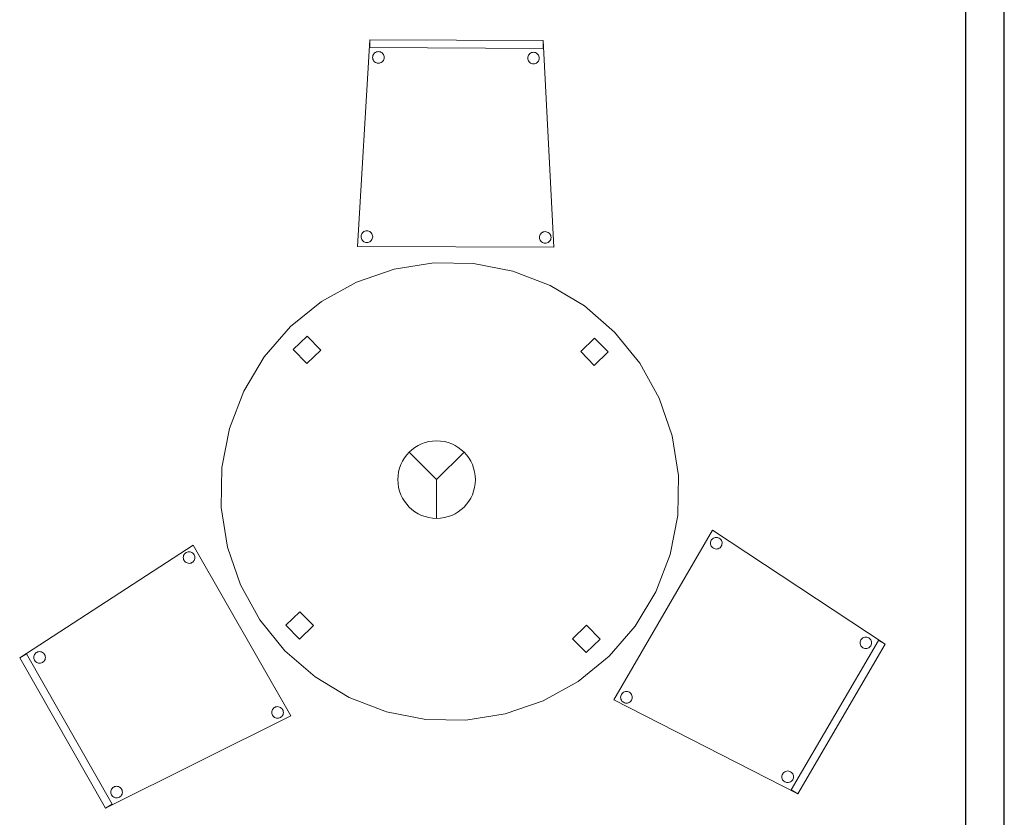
# Model space of a CAD drawing. Header units: metres. Extents: x 397.7 to 427.5, y 12.7 to 28.4.
# Tile 15 of 124: x 412.5 to 415, y 13.9 to 15.9. Entities that reach past the tile are written whole.
import ezdxf

# ---------------------------------------------------------------- set-up
doc = ezdxf.new("R2010")
doc.units = ezdxf.units.M
for name, color, linetype, lineweight in [('02_MOBILIARIO', 7, 'Continuous', 18), ('A-DETL-____-MBND', 7, 'Continuous', 18), ('A-DETL-GENF-OTLN', 7, 'Continuous', 18), ('A-GENM-____-OTLN', 7, 'Continuous', 18), ('A-WALL-____-MCUT', 7, 'Continuous', 25), ('A-WALL-____-OTLN', 7, 'Continuous', 25)]:
    doc.layers.add(name, color=color, linetype=linetype, lineweight=lineweight)

# ---------------------------------------------------------------- blocks, each defined once
blk = doc.blocks.new('Family - Cadira confident_P2-152844-05_PCI_P2')
at = {"layer": 'A-DETL-____-MBND', "color": 253, "true_color": 0xaaaaaa}
for p, q in [((0, 0.0022), (0.0323, 0.5347)), ((0.0323, 0.5347), (0, 0.0022)), ((0.0322, 0.5147), (0.0323, 0.5347)), ((0.0323, 0.5347), (0.0322, 0.5147)), ((0.0323, 0.5347), (0.4788, 0.5327)), ((0.4788, 0.5327), (0.0323, 0.5347)), ((0.0323, 0.5347), (0.4788, 0.5327)), ((0.4788, 0.5327), (0.0323, 0.5347)), ((0.4787, 0.5127), (0.0322, 0.5147)), ((0.0322, 0.5147), (0.4787, 0.5127)), ((0.4788, 0.5327), (0.4787, 0.5127)), ((0.4787, 0.5127), (0.4788, 0.5327)), ((0.4788, 0.5327), (0.5065, 0)), ((0.5065, 0), (0.4788, 0.5327)), ((0.039, 0.4895), (0.0393, 0.4921)), ((0.0393, 0.4921), (0.039, 0.4895)), ((0.0393, 0.4869), (0.039, 0.4895)), ((0.039, 0.4895), (0.0393, 0.4869)), ((0.0393, 0.4921), (0.04, 0.4946)), ((0.04, 0.4946), (0.0393, 0.4921)), ((0.0399, 0.4844), (0.0393, 0.4869)), ((0.0393, 0.4869), (0.0399, 0.4844)), ((0.041, 0.4821), (0.0399, 0.4844)), ((0.0399, 0.4844), (0.041, 0.4821)), ((0.04, 0.4946), (0.0411, 0.497)), ((0.0411, 0.497), (0.04, 0.4946)), ((0.0411, 0.497), (0.0426, 0.4991)), ((0.0426, 0.4991), (0.0411, 0.497)), ((0.0426, 0.4991), (0.0444, 0.501)), ((0.0444, 0.501), (0.0426, 0.4991)), ((0.0444, 0.501), (0.0466, 0.5024)), ((0.0466, 0.5024), (0.0444, 0.501)), ((0.0466, 0.5024), (0.0489, 0.5035)), ((0.0489, 0.5035), (0.0466, 0.5024)), ((0.0489, 0.5035), (0.0515, 0.5042)), ((0.0515, 0.5042), (0.0489, 0.5035)), ((0.0515, 0.5042), (0.054, 0.5044)), ((0.054, 0.5044), (0.0515, 0.5042)), ((0.054, 0.5044), (0.0566, 0.5042)), ((0.0566, 0.5042), (0.054, 0.5044)), ((0.0566, 0.5042), (0.0592, 0.5035)), ((0.0592, 0.5035), (0.0566, 0.5042)), ((0.0592, 0.5035), (0.0615, 0.5024)), ((0.0615, 0.5024), (0.0592, 0.5035)), ((0.0615, 0.5024), (0.0636, 0.5009)), ((0.0636, 0.5009), (0.0615, 0.5024)), ((0.0636, 0.5009), (0.0655, 0.499)), ((0.0655, 0.499), (0.0636, 0.5009)), ((0.0655, 0.499), (0.067, 0.4969)), ((0.067, 0.4969), (0.0655, 0.499)), ((0.068, 0.4843), (0.0669, 0.4819)), ((0.0669, 0.4819), (0.068, 0.4843)), ((0.067, 0.4969), (0.068, 0.4945)), ((0.068, 0.4945), (0.067, 0.4969)), ((0.068, 0.4945), (0.0687, 0.492)), ((0.0687, 0.492), (0.068, 0.4945)), ((0.0687, 0.4868), (0.068, 0.4843)), ((0.068, 0.4843), (0.0687, 0.4868)), ((0.0687, 0.492), (0.0689, 0.4894)), ((0.0689, 0.4894), (0.0687, 0.492)), ((0.0689, 0.4894), (0.0687, 0.4868)), ((0.0687, 0.4868), (0.0689, 0.4894)), ((0.439, 0.4878), (0.4393, 0.4904)), ((0.4393, 0.4904), (0.439, 0.4878)), ((0.4393, 0.4852), (0.439, 0.4878)), ((0.439, 0.4878), (0.4393, 0.4852)), ((0.4393, 0.4904), (0.44, 0.4929)), ((0.44, 0.4929), (0.4393, 0.4904)), ((0.4399, 0.4827), (0.4393, 0.4852)), ((0.4393, 0.4852), (0.4399, 0.4827)), ((0.441, 0.4803), (0.4399, 0.4827)), ((0.4399, 0.4827), (0.441, 0.4803)), ((0.44, 0.4929), (0.4411, 0.4953)), ((0.4411, 0.4953), (0.44, 0.4929)), ((0.4411, 0.4953), (0.4426, 0.4974)), ((0.4426, 0.4974), (0.4411, 0.4953)), ((0.4426, 0.4974), (0.4444, 0.4992)), ((0.4444, 0.4992), (0.4426, 0.4974)), ((0.4444, 0.4992), (0.4466, 0.5007)), ((0.4466, 0.5007), (0.4444, 0.4992)), ((0.4466, 0.5007), (0.4489, 0.5018)), ((0.4489, 0.5018), (0.4466, 0.5007)), ((0.4489, 0.5018), (0.4514, 0.5025)), ((0.4514, 0.5025), (0.4489, 0.5018)), ((0.4514, 0.5025), (0.454, 0.5027)), ((0.454, 0.5027), (0.4514, 0.5025)), ((0.454, 0.5027), (0.4566, 0.5024)), ((0.4566, 0.5024), (0.454, 0.5027)), ((0.4566, 0.5024), (0.4591, 0.5018)), ((0.4591, 0.5018), (0.4566, 0.5024)), ((0.4591, 0.5018), (0.4615, 0.5006)), ((0.4615, 0.5006), (0.4591, 0.5018)), ((0.4615, 0.5006), (0.4636, 0.4991)), ((0.4636, 0.4991), (0.4615, 0.5006)), ((0.4636, 0.4991), (0.4655, 0.4973)), ((0.4655, 0.4973), (0.4636, 0.4991)), ((0.4655, 0.4973), (0.4669, 0.4951)), ((0.4669, 0.4951), (0.4655, 0.4973)), ((0.4669, 0.4951), (0.468, 0.4928)), ((0.468, 0.4928), (0.4669, 0.4951)), ((0.468, 0.4826), (0.4669, 0.4802)), ((0.4669, 0.4802), (0.468, 0.4826)), ((0.468, 0.4928), (0.4687, 0.4903)), ((0.4687, 0.4903), (0.468, 0.4928)), ((0.4687, 0.4851), (0.468, 0.4826)), ((0.468, 0.4826), (0.4687, 0.4851)), ((0.4687, 0.4903), (0.4689, 0.4877)), ((0.4689, 0.4877), (0.4687, 0.4903)), ((0.4689, 0.4877), (0.4687, 0.4851)), ((0.4687, 0.4851), (0.4689, 0.4877)), ((0.0425, 0.4799), (0.041, 0.4821)), ((0.041, 0.4821), (0.0425, 0.4799)), ((0.0443, 0.4781), (0.0425, 0.4799)), ((0.0425, 0.4799), (0.0443, 0.4781)), ((0.0465, 0.4766), (0.0443, 0.4781)), ((0.0443, 0.4781), (0.0465, 0.4766)), ((0.0488, 0.4755), (0.0465, 0.4766)), ((0.0465, 0.4766), (0.0488, 0.4755)), ((0.0513, 0.4748), (0.0488, 0.4755)), ((0.0488, 0.4755), (0.0513, 0.4748)), ((0.0539, 0.4745), (0.0513, 0.4748)), ((0.0513, 0.4748), (0.0539, 0.4745)), ((0.0565, 0.4748), (0.0539, 0.4745)), ((0.0539, 0.4745), (0.0565, 0.4748)), ((0.059, 0.4754), (0.0565, 0.4748)), ((0.0565, 0.4748), (0.059, 0.4754)), ((0.0614, 0.4765), (0.059, 0.4754)), ((0.059, 0.4754), (0.0614, 0.4765)), ((0.0635, 0.478), (0.0614, 0.4765)), ((0.0614, 0.4765), (0.0635, 0.478)), ((0.0654, 0.4798), (0.0635, 0.478)), ((0.0635, 0.478), (0.0654, 0.4798)), ((0.0669, 0.4819), (0.0654, 0.4798)), ((0.0654, 0.4798), (0.0669, 0.4819)), ((0.4425, 0.4782), (0.441, 0.4803)), ((0.441, 0.4803), (0.4425, 0.4782)), ((0.4443, 0.4763), (0.4425, 0.4782)), ((0.4425, 0.4782), (0.4443, 0.4763)), ((0.4465, 0.4748), (0.4443, 0.4763)), ((0.4443, 0.4763), (0.4465, 0.4748)), ((0.4488, 0.4737), (0.4465, 0.4748)), ((0.4465, 0.4748), (0.4488, 0.4737)), ((0.4513, 0.473), (0.4488, 0.4737)), ((0.4488, 0.4737), (0.4513, 0.473)), ((0.4539, 0.4728), (0.4513, 0.473)), ((0.4513, 0.473), (0.4539, 0.4728)), ((0.4565, 0.473), (0.4539, 0.4728)), ((0.4539, 0.4728), (0.4565, 0.473)), ((0.459, 0.4737), (0.4565, 0.473)), ((0.4565, 0.473), (0.459, 0.4737)), ((0.4614, 0.4748), (0.459, 0.4737)), ((0.459, 0.4737), (0.4614, 0.4748)), ((0.4635, 0.4763), (0.4614, 0.4748)), ((0.4614, 0.4748), (0.4635, 0.4763)), ((0.4654, 0.4781), (0.4635, 0.4763)), ((0.4635, 0.4763), (0.4654, 0.4781)), ((0.4669, 0.4802), (0.4654, 0.4781)), ((0.4654, 0.4781), (0.4669, 0.4802)), ((0.0094, 0.0273), (0.0096, 0.0298)), ((0.0096, 0.0298), (0.0094, 0.0273)), ((0.0096, 0.0247), (0.0094, 0.0273)), ((0.0094, 0.0273), (0.0096, 0.0247)), ((0.0096, 0.0298), (0.0103, 0.0324)), ((0.0103, 0.0324), (0.0096, 0.0298)), ((0.0103, 0.0324), (0.0114, 0.0347)), ((0.0114, 0.0347), (0.0103, 0.0324)), ((0.0114, 0.0347), (0.0129, 0.0368)), ((0.0129, 0.0368), (0.0114, 0.0347)), ((0.0129, 0.0368), (0.0148, 0.0387)), ((0.0148, 0.0387), (0.0129, 0.0368)), ((0.0148, 0.0387), (0.0169, 0.0402)), ((0.0169, 0.0402), (0.0148, 0.0387)), ((0.0169, 0.0402), (0.0193, 0.0413)), ((0.0193, 0.0413), (0.0169, 0.0402)), ((0.0193, 0.0413), (0.0218, 0.0419)), ((0.0218, 0.0419), (0.0193, 0.0413)), ((0.0218, 0.0419), (0.0244, 0.0421)), ((0.0244, 0.0421), (0.0218, 0.0419)), ((0.0244, 0.0421), (0.027, 0.0419)), ((0.027, 0.0419), (0.0244, 0.0421)), ((0.027, 0.0419), (0.0295, 0.0412)), ((0.0295, 0.0412), (0.027, 0.0419)), ((0.0295, 0.0412), (0.0319, 0.0401)), ((0.0319, 0.0401), (0.0295, 0.0412)), ((0.0319, 0.0401), (0.034, 0.0386)), ((0.034, 0.0386), (0.0319, 0.0401)), ((0.034, 0.0386), (0.0358, 0.0367)), ((0.0358, 0.0367), (0.034, 0.0386)), ((0.0358, 0.0367), (0.0373, 0.0346)), ((0.0373, 0.0346), (0.0358, 0.0367)), ((0.0373, 0.0346), (0.0384, 0.0322)), ((0.0384, 0.0322), (0.0373, 0.0346)), ((0.0384, 0.0322), (0.0391, 0.0297)), ((0.0391, 0.0297), (0.0384, 0.0322)), ((0.0393, 0.0271), (0.039, 0.0245)), ((0.039, 0.0245), (0.0393, 0.0271)), ((0.0391, 0.0297), (0.0393, 0.0271)), ((0.0393, 0.0271), (0.0391, 0.0297)), ((0.4694, 0.0253), (0.4696, 0.0279)), ((0.4696, 0.0279), (0.4694, 0.0253)), ((0.4696, 0.0279), (0.4703, 0.0304)), ((0.4703, 0.0304), (0.4696, 0.0279)), ((0.4703, 0.0304), (0.4714, 0.0327)), ((0.4714, 0.0327), (0.4703, 0.0304)), ((0.4714, 0.0327), (0.4729, 0.0348)), ((0.4729, 0.0348), (0.4714, 0.0327)), ((0.4729, 0.0348), (0.4748, 0.0367)), ((0.4748, 0.0367), (0.4729, 0.0348)), ((0.4748, 0.0367), (0.4769, 0.0382)), ((0.4769, 0.0382), (0.4748, 0.0367)), ((0.4769, 0.0382), (0.4793, 0.0393)), ((0.4793, 0.0393), (0.4769, 0.0382)), ((0.4793, 0.0393), (0.4818, 0.0399)), ((0.4818, 0.0399), (0.4793, 0.0393)), ((0.4818, 0.0399), (0.4844, 0.0401)), ((0.4844, 0.0401), (0.4818, 0.0399)), ((0.4844, 0.0401), (0.487, 0.0399)), ((0.487, 0.0399), (0.4844, 0.0401)), ((0.487, 0.0399), (0.4895, 0.0392)), ((0.4895, 0.0392), (0.487, 0.0399)), ((0.4895, 0.0392), (0.4919, 0.0381)), ((0.4919, 0.0381), (0.4895, 0.0392)), ((0.4919, 0.0381), (0.494, 0.0366)), ((0.494, 0.0366), (0.4919, 0.0381)), ((0.494, 0.0366), (0.4958, 0.0347)), ((0.4958, 0.0347), (0.494, 0.0366)), ((0.4958, 0.0347), (0.4973, 0.0326)), ((0.4973, 0.0326), (0.4958, 0.0347)), ((0.4973, 0.0326), (0.4984, 0.0302)), ((0.4984, 0.0302), (0.4973, 0.0326)), ((0.4984, 0.0302), (0.4991, 0.0277)), ((0.4991, 0.0277), (0.4984, 0.0302)), ((0.4991, 0.0277), (0.4993, 0.0251)), ((0.4993, 0.0251), (0.4991, 0.0277)), ((0.5065, 0), (0, 0.0022)), ((0, 0.0022), (0.5065, 0)), ((0.0103, 0.0221), (0.0096, 0.0247)), ((0.0096, 0.0247), (0.0103, 0.0221)), ((0.0114, 0.0198), (0.0103, 0.0221)), ((0.0103, 0.0221), (0.0114, 0.0198)), ((0.0128, 0.0176), (0.0114, 0.0198)), ((0.0114, 0.0198), (0.0128, 0.0176)), ((0.0147, 0.0158), (0.0128, 0.0176)), ((0.0128, 0.0176), (0.0147, 0.0158)), ((0.0168, 0.0143), (0.0147, 0.0158)), ((0.0147, 0.0158), (0.0168, 0.0143)), ((0.0192, 0.0132), (0.0168, 0.0143)), ((0.0168, 0.0143), (0.0192, 0.0132)), ((0.0217, 0.0125), (0.0192, 0.0132)), ((0.0192, 0.0132), (0.0217, 0.0125)), ((0.0243, 0.0123), (0.0217, 0.0125)), ((0.0217, 0.0125), (0.0243, 0.0123)), ((0.0269, 0.0125), (0.0243, 0.0123)), ((0.0243, 0.0123), (0.0269, 0.0125)), ((0.0294, 0.0131), (0.0269, 0.0125)), ((0.0269, 0.0125), (0.0294, 0.0131)), ((0.0317, 0.0142), (0.0294, 0.0131)), ((0.0294, 0.0131), (0.0317, 0.0142)), ((0.0339, 0.0157), (0.0317, 0.0142)), ((0.0317, 0.0142), (0.0339, 0.0157)), ((0.0357, 0.0175), (0.0339, 0.0157)), ((0.0339, 0.0157), (0.0357, 0.0175)), ((0.0372, 0.0197), (0.0357, 0.0175)), ((0.0357, 0.0175), (0.0372, 0.0197)), ((0.0383, 0.022), (0.0372, 0.0197)), ((0.0372, 0.0197), (0.0383, 0.022)), ((0.039, 0.0245), (0.0383, 0.022)), ((0.0383, 0.022), (0.039, 0.0245)), ((0.4696, 0.0227), (0.4694, 0.0253)), ((0.4694, 0.0253), (0.4696, 0.0227)), ((0.4703, 0.0201), (0.4696, 0.0227)), ((0.4696, 0.0227), (0.4703, 0.0201)), ((0.4714, 0.0178), (0.4703, 0.0201)), ((0.4703, 0.0201), (0.4714, 0.0178)), ((0.4728, 0.0156), (0.4714, 0.0178)), ((0.4714, 0.0178), (0.4728, 0.0156)), ((0.4747, 0.0138), (0.4728, 0.0156)), ((0.4728, 0.0156), (0.4747, 0.0138)), ((0.4768, 0.0123), (0.4747, 0.0138)), ((0.4747, 0.0138), (0.4768, 0.0123)), ((0.4792, 0.0112), (0.4768, 0.0123)), ((0.4768, 0.0123), (0.4792, 0.0112)), ((0.4817, 0.0105), (0.4792, 0.0112)), ((0.4792, 0.0112), (0.4817, 0.0105)), ((0.4843, 0.0103), (0.4817, 0.0105)), ((0.4817, 0.0105), (0.4843, 0.0103)), ((0.4869, 0.0105), (0.4843, 0.0103)), ((0.4843, 0.0103), (0.4869, 0.0105)), ((0.4894, 0.0111), (0.4869, 0.0105)), ((0.4869, 0.0105), (0.4894, 0.0111)), ((0.4917, 0.0122), (0.4894, 0.0111)), ((0.4894, 0.0111), (0.4917, 0.0122)), ((0.4939, 0.0137), (0.4917, 0.0122)), ((0.4917, 0.0122), (0.4939, 0.0137)), ((0.4957, 0.0155), (0.4939, 0.0137)), ((0.4939, 0.0137), (0.4957, 0.0155)), ((0.4972, 0.0177), (0.4957, 0.0155)), ((0.4957, 0.0155), (0.4972, 0.0177)), ((0.4983, 0.02), (0.4972, 0.0177)), ((0.4972, 0.0177), (0.4983, 0.02)), ((0.499, 0.0225), (0.4983, 0.02)), ((0.4983, 0.02), (0.499, 0.0225)), ((0.4993, 0.0251), (0.499, 0.0225)), ((0.499, 0.0225), (0.4993, 0.0251))]:
    blk.add_line(p, q, dxfattribs=at)
blk = doc.blocks.new('Family - Evans P2-152854-05_PCI_P2')
at = {"layer": 'A-WALL-____-MCUT', "color": 253, "true_color": 0xaaaaaa}
for p, q in [((4.4949, 0.1), (0, 0.1)), ((0, 0), (4.4949, 0))]:
    blk.add_line(p, q, dxfattribs=at)
at = {"layer": 'A-WALL-____-OTLN', "color": 253, "true_color": 0xaaaaaa}
for p, q in [((4.4949, 0.1), (0, 0.1)), ((0, 0), (4.4949, 0))]:
    blk.add_line(p, q, dxfattribs=at)
at = {"layer": 'A-WALL-____-OTLN', "color": 253, "lineweight": 18, "true_color": 0xaaaaaa}
blk.add_line((0, 0), (4.4949, 0), dxfattribs=at)
blk = doc.blocks.new('Family - LONDR55-XX_ZZ-ARQ-CAA-M3D-Londres55-152886-05_PCI_P2')
at = {"layer": 'A-DETL-____-MBND', "color": 253, "true_color": 0xaaaaaa}
for p, q in [((0.389, 1.1468), (0.4885, 1.1734)), ((0.4885, 1.1734), (0.389, 1.1468)), ((0.4885, 1.1734), (0.5912, 1.1824)), ((0.5912, 1.1824), (0.4885, 1.1734)), ((0.5912, 1.1824), (0.6939, 1.1734)), ((0.6939, 1.1734), (0.5912, 1.1824)), ((0.6939, 1.1734), (0.7934, 1.1468)), ((0.7934, 1.1468), (0.6939, 1.1734)), ((0.2956, 1.1032), (0.389, 1.1468)), ((0.389, 1.1468), (0.2956, 1.1032)), ((0.7934, 1.1468), (0.8868, 1.1032)), ((0.8868, 1.1032), (0.7934, 1.1468)), ((0.5771, 1.0844), (0.5771, 1.1344)), ((0.5771, 1.1344), (0.6271, 1.1344)), ((0.5771, 1.1344), (0.5771, 1.0844)), ((0.6271, 1.1344), (0.5771, 1.1344)), ((0.6271, 1.1344), (0.6271, 1.0844)), ((0.6271, 1.0844), (0.6271, 1.1344)), ((0.2112, 1.0441), (0.2956, 1.1032)), ((0.2956, 1.1032), (0.2112, 1.0441)), ((0.8868, 1.1032), (0.9712, 1.0441)), ((0.9712, 1.0441), (0.8868, 1.1032)), ((0.6271, 1.0844), (0.5771, 1.0844)), ((0.5771, 1.0844), (0.6271, 1.0844)), ((0.1383, 0.9712), (0.2112, 1.0441)), ((0.2112, 1.0441), (0.1383, 0.9712)), ((0.9712, 1.0441), (1.0441, 0.9712)), ((1.0441, 0.9712), (0.9712, 1.0441)), ((0.0792, 0.8868), (0.1383, 0.9712)), ((0.1383, 0.9712), (0.0792, 0.8868)), ((1.0441, 0.9712), (1.1032, 0.8868)), ((1.1032, 0.8868), (1.0441, 0.9712)), ((0.0357, 0.7934), (0.0792, 0.8868)), ((0.0792, 0.8868), (0.0357, 0.7934)), ((1.1032, 0.8868), (1.1468, 0.7934)), ((1.1468, 0.7934), (1.1032, 0.8868)), ((0.009, 0.6939), (0.0357, 0.7934)), ((0.0357, 0.7934), (0.009, 0.6939)), ((1.1468, 0.7934), (1.1734, 0.6939)), ((1.1734, 0.6939), (1.1468, 0.7934)), ((0, 0.5912), (0.009, 0.6939)), ((0.009, 0.6939), (0, 0.5912)), ((1.1734, 0.6939), (1.1824, 0.5912)), ((1.1824, 0.5912), (1.1734, 0.6939)), ((0.0475, 0.5662), (0.0475, 0.6162)), ((0.0475, 0.6162), (0.0975, 0.6162)), ((0.0475, 0.6162), (0.0475, 0.5662)), ((0.0975, 0.6162), (0.0475, 0.6162)), ((0.0975, 0.6162), (0.0975, 0.5662)), ((0.0975, 0.5662), (0.0975, 0.6162)), ((0.009, 0.4885), (0, 0.5912)), ((0, 0.5912), (0.009, 0.4885)), ((1.0845, 0.5456), (1.0845, 0.5956)), ((1.0845, 0.5956), (1.1345, 0.5956)), ((1.0845, 0.5956), (1.0845, 0.5456)), ((1.1345, 0.5956), (1.0845, 0.5956)), ((1.1345, 0.5956), (1.1345, 0.5456)), ((1.1345, 0.5456), (1.1345, 0.5956)), ((1.1824, 0.5912), (1.1734, 0.4885)), ((1.1734, 0.4885), (1.1824, 0.5912)), ((0.0975, 0.5662), (0.0475, 0.5662)), ((0.0475, 0.5662), (0.0975, 0.5662)), ((1.1345, 0.5456), (1.0845, 0.5456)), ((1.0845, 0.5456), (1.1345, 0.5456)), ((0.0357, 0.389), (0.009, 0.4885)), ((0.009, 0.4885), (0.0357, 0.389)), ((1.1734, 0.4885), (1.1468, 0.389)), ((1.1468, 0.389), (1.1734, 0.4885)), ((0.0792, 0.2956), (0.0357, 0.389)), ((0.0357, 0.389), (0.0792, 0.2956)), ((1.1468, 0.389), (1.1032, 0.2956)), ((1.1032, 0.2956), (1.1468, 0.389)), ((0.1383, 0.2112), (0.0792, 0.2956)), ((0.0792, 0.2956), (0.1383, 0.2112)), ((1.1032, 0.2956), (1.0441, 0.2112)), ((1.0441, 0.2112), (1.1032, 0.2956)), ((0.2112, 0.1383), (0.1383, 0.2112)), ((0.1383, 0.2112), (0.2112, 0.1383)), ((1.0441, 0.2112), (0.9712, 0.1383)), ((0.9712, 0.1383), (1.0441, 0.2112)), ((0.2956, 0.0792), (0.2112, 0.1383)), ((0.2112, 0.1383), (0.2956, 0.0792)), ((0.9712, 0.1383), (0.8868, 0.0792)), ((0.8868, 0.0792), (0.9712, 0.1383)), ((0.389, 0.0357), (0.2956, 0.0792)), ((0.2956, 0.0792), (0.389, 0.0357)), ((0.5771, 0.0476), (0.5771, 0.0976)), ((0.5771, 0.0976), (0.6271, 0.0976)), ((0.5771, 0.0976), (0.5771, 0.0476)), ((0.6271, 0.0976), (0.5771, 0.0976)), ((0.6271, 0.0976), (0.6271, 0.0476)), ((0.6271, 0.0476), (0.6271, 0.0976)), ((0.8868, 0.0792), (0.7934, 0.0357)), ((0.7934, 0.0357), (0.8868, 0.0792)), ((0.4885, 0.009), (0.389, 0.0357)), ((0.389, 0.0357), (0.4885, 0.009)), ((0.6271, 0.0476), (0.5771, 0.0476)), ((0.5771, 0.0476), (0.6271, 0.0476)), ((0.7934, 0.0357), (0.6939, 0.009)), ((0.6939, 0.009), (0.7934, 0.0357)), ((0.5912, 0), (0.4885, 0.009)), ((0.4885, 0.009), (0.5912, 0)), ((0.6939, 0.009), (0.5912, 0)), ((0.5912, 0), (0.6939, 0.009))]:
    blk.add_line(p, q, dxfattribs=at)
blk = doc.blocks.new('Family - Taula redona 1_2m-153125-05_PCI_P2')
blk.add_blockref('Family - LONDR55-XX_ZZ-ARQ-CAA-M3D-Londres55-152886-05_PCI_P2', (0, 0))
blk = doc.blocks.new('Family - Cadira confident_P2-153148-05_PCI_P2')
at = {"layer": 'A-DETL-____-MBND', "color": 253, "true_color": 0xaaaaaa}
for p, q in [((0, 0.3877), (0.4475, 0.678)), ((0.4475, 0.678), (0, 0.3877)), ((0.4294, 0.6592), (0.4317, 0.6603)), ((0.4317, 0.6603), (0.4294, 0.6592)), ((0.4317, 0.6603), (0.4343, 0.6609)), ((0.4343, 0.6609), (0.4317, 0.6603)), ((0.4343, 0.6609), (0.4369, 0.6611)), ((0.4369, 0.6611), (0.4343, 0.6609)), ((0.4369, 0.6611), (0.4394, 0.6609)), ((0.4394, 0.6609), (0.4369, 0.6611)), ((0.4394, 0.6609), (0.442, 0.6602)), ((0.442, 0.6602), (0.4394, 0.6609)), ((0.442, 0.6602), (0.4443, 0.6591)), ((0.4443, 0.6591), (0.442, 0.6602)), ((0.4475, 0.678), (0.6989, 0.2383)), ((0.6989, 0.2383), (0.4475, 0.678)), ((0.4219, 0.6463), (0.4221, 0.6489)), ((0.4221, 0.6489), (0.4219, 0.6463)), ((0.4221, 0.6437), (0.4219, 0.6463)), ((0.4219, 0.6463), (0.4221, 0.6437)), ((0.4221, 0.6489), (0.4228, 0.6514)), ((0.4228, 0.6514), (0.4221, 0.6489)), ((0.4227, 0.6411), (0.4221, 0.6437)), ((0.4221, 0.6437), (0.4227, 0.6411)), ((0.4238, 0.6388), (0.4227, 0.6411)), ((0.4227, 0.6411), (0.4238, 0.6388)), ((0.4228, 0.6514), (0.4239, 0.6537)), ((0.4239, 0.6537), (0.4228, 0.6514)), ((0.4253, 0.6366), (0.4238, 0.6388)), ((0.4238, 0.6388), (0.4253, 0.6366)), ((0.4239, 0.6537), (0.4254, 0.6558)), ((0.4254, 0.6558), (0.4239, 0.6537)), ((0.4271, 0.6348), (0.4253, 0.6366)), ((0.4253, 0.6366), (0.4271, 0.6348)), ((0.4254, 0.6558), (0.4272, 0.6577)), ((0.4272, 0.6577), (0.4254, 0.6558)), ((0.4293, 0.6333), (0.4271, 0.6348)), ((0.4271, 0.6348), (0.4293, 0.6333)), ((0.4272, 0.6577), (0.4294, 0.6592)), ((0.4294, 0.6592), (0.4272, 0.6577)), ((0.4443, 0.6591), (0.4464, 0.6576)), ((0.4464, 0.6576), (0.4443, 0.6591)), ((0.4482, 0.6365), (0.4463, 0.6347)), ((0.4463, 0.6347), (0.4482, 0.6365)), ((0.4464, 0.6576), (0.4483, 0.6557)), ((0.4483, 0.6557), (0.4464, 0.6576)), ((0.4497, 0.6387), (0.4482, 0.6365)), ((0.4482, 0.6365), (0.4497, 0.6387)), ((0.4483, 0.6557), (0.4498, 0.6536)), ((0.4498, 0.6536), (0.4483, 0.6557)), ((0.4508, 0.641), (0.4497, 0.6387)), ((0.4497, 0.6387), (0.4508, 0.641)), ((0.4498, 0.6536), (0.4508, 0.6512)), ((0.4508, 0.6512), (0.4498, 0.6536)), ((0.4508, 0.6512), (0.4515, 0.6487)), ((0.4515, 0.6487), (0.4508, 0.6512)), ((0.4515, 0.6435), (0.4508, 0.641)), ((0.4508, 0.641), (0.4515, 0.6435)), ((0.4515, 0.6487), (0.4517, 0.6461)), ((0.4517, 0.6461), (0.4515, 0.6487)), ((0.4517, 0.6461), (0.4515, 0.6435)), ((0.4515, 0.6435), (0.4517, 0.6461)), ((0.4316, 0.6322), (0.4293, 0.6333)), ((0.4293, 0.6333), (0.4316, 0.6322)), ((0.4341, 0.6315), (0.4316, 0.6322)), ((0.4316, 0.6322), (0.4341, 0.6315)), ((0.4367, 0.6313), (0.4341, 0.6315)), ((0.4341, 0.6315), (0.4367, 0.6313)), ((0.4393, 0.6315), (0.4367, 0.6313)), ((0.4367, 0.6313), (0.4393, 0.6315)), ((0.4418, 0.6321), (0.4393, 0.6315)), ((0.4393, 0.6315), (0.4418, 0.6321)), ((0.4442, 0.6332), (0.4418, 0.6321)), ((0.4418, 0.6321), (0.4442, 0.6332)), ((0.4463, 0.6347), (0.4442, 0.6332)), ((0.4442, 0.6332), (0.4463, 0.6347)), ((0, 0.3877), (0.0174, 0.3976)), ((0.0174, 0.3976), (0, 0.3877)), ((0.2216, 0), (0, 0.3877)), ((0, 0.3877), (0.2216, 0)), ((0.2216, 0), (0, 0.3877)), ((0, 0.3877), (0.2216, 0)), ((0.0174, 0.3976), (0.2389, 0.0099)), ((0.2389, 0.0099), (0.0174, 0.3976)), ((0.0365, 0.3887), (0.0367, 0.3913)), ((0.0367, 0.3913), (0.0365, 0.3887)), ((0.0367, 0.3861), (0.0365, 0.3887)), ((0.0365, 0.3887), (0.0367, 0.3861)), ((0.0367, 0.3913), (0.0374, 0.3938)), ((0.0374, 0.3938), (0.0367, 0.3913)), ((0.0373, 0.3836), (0.0367, 0.3861)), ((0.0367, 0.3861), (0.0373, 0.3836)), ((0.0384, 0.3812), (0.0373, 0.3836)), ((0.0373, 0.3836), (0.0384, 0.3812)), ((0.0374, 0.3938), (0.0385, 0.3962)), ((0.0385, 0.3962), (0.0374, 0.3938)), ((0.0399, 0.3791), (0.0384, 0.3812)), ((0.0384, 0.3812), (0.0399, 0.3791)), ((0.0385, 0.3962), (0.04, 0.3983)), ((0.04, 0.3983), (0.0385, 0.3962)), ((0.04, 0.3983), (0.0418, 0.4001)), ((0.0418, 0.4001), (0.04, 0.3983)), ((0.0418, 0.4001), (0.044, 0.4016)), ((0.044, 0.4016), (0.0418, 0.4001)), ((0.044, 0.4016), (0.0463, 0.4027)), ((0.0463, 0.4027), (0.044, 0.4016)), ((0.0463, 0.4027), (0.0489, 0.4034)), ((0.0489, 0.4034), (0.0463, 0.4027)), ((0.0489, 0.4034), (0.0515, 0.4036)), ((0.0515, 0.4036), (0.0489, 0.4034)), ((0.0515, 0.4036), (0.054, 0.4033)), ((0.054, 0.4033), (0.0515, 0.4036)), ((0.054, 0.4033), (0.0566, 0.4027)), ((0.0566, 0.4027), (0.054, 0.4033)), ((0.0566, 0.4027), (0.0589, 0.4015)), ((0.0589, 0.4015), (0.0566, 0.4027)), ((0.0589, 0.4015), (0.061, 0.4)), ((0.061, 0.4), (0.0589, 0.4015)), ((0.061, 0.4), (0.0629, 0.3982)), ((0.0629, 0.3982), (0.061, 0.4)), ((0.0643, 0.3811), (0.0628, 0.379)), ((0.0628, 0.379), (0.0643, 0.3811)), ((0.0629, 0.3982), (0.0644, 0.3961)), ((0.0644, 0.3961), (0.0629, 0.3982)), ((0.0654, 0.3835), (0.0643, 0.3811)), ((0.0643, 0.3811), (0.0654, 0.3835)), ((0.0644, 0.3961), (0.0655, 0.3937)), ((0.0655, 0.3937), (0.0644, 0.3961)), ((0.0661, 0.386), (0.0654, 0.3835)), ((0.0654, 0.3835), (0.0661, 0.386)), ((0.0655, 0.3937), (0.0661, 0.3912)), ((0.0661, 0.3912), (0.0655, 0.3937)), ((0.0661, 0.3912), (0.0663, 0.3886)), ((0.0663, 0.3886), (0.0661, 0.3912)), ((0.0663, 0.3886), (0.0661, 0.386)), ((0.0661, 0.386), (0.0663, 0.3886)), ((0.0417, 0.3772), (0.0399, 0.3791)), ((0.0399, 0.3791), (0.0417, 0.3772)), ((0.0439, 0.3757), (0.0417, 0.3772)), ((0.0417, 0.3772), (0.0439, 0.3757)), ((0.0462, 0.3746), (0.0439, 0.3757)), ((0.0439, 0.3757), (0.0462, 0.3746)), ((0.0487, 0.3739), (0.0462, 0.3746)), ((0.0462, 0.3746), (0.0487, 0.3739)), ((0.0513, 0.3737), (0.0487, 0.3739)), ((0.0487, 0.3739), (0.0513, 0.3737)), ((0.0539, 0.3739), (0.0513, 0.3737)), ((0.0513, 0.3737), (0.0539, 0.3739)), ((0.0564, 0.3746), (0.0539, 0.3739)), ((0.0539, 0.3739), (0.0564, 0.3746)), ((0.0588, 0.3757), (0.0564, 0.3746)), ((0.0564, 0.3746), (0.0588, 0.3757)), ((0.0609, 0.3772), (0.0588, 0.3757)), ((0.0588, 0.3757), (0.0609, 0.3772)), ((0.0628, 0.379), (0.0609, 0.3772)), ((0.0609, 0.3772), (0.0628, 0.379)), ((0.651, 0.252), (0.6522, 0.2544)), ((0.6522, 0.2544), (0.651, 0.252)), ((0.6522, 0.2544), (0.6537, 0.2565)), ((0.6537, 0.2565), (0.6522, 0.2544)), ((0.6537, 0.2565), (0.6555, 0.2583)), ((0.6555, 0.2583), (0.6537, 0.2565)), ((0.6555, 0.2583), (0.6576, 0.2598)), ((0.6576, 0.2598), (0.6555, 0.2583)), ((0.6576, 0.2598), (0.66, 0.2609)), ((0.66, 0.2609), (0.6576, 0.2598)), ((0.66, 0.2609), (0.6625, 0.2616)), ((0.6625, 0.2616), (0.66, 0.2609)), ((0.6625, 0.2616), (0.6651, 0.2618)), ((0.6651, 0.2618), (0.6625, 0.2616)), ((0.6651, 0.2618), (0.6677, 0.2615)), ((0.6677, 0.2615), (0.6651, 0.2618)), ((0.6677, 0.2615), (0.6702, 0.2608)), ((0.6702, 0.2608), (0.6677, 0.2615)), ((0.6702, 0.2608), (0.6726, 0.2597)), ((0.6726, 0.2597), (0.6702, 0.2608)), ((0.6726, 0.2597), (0.6747, 0.2582)), ((0.6747, 0.2582), (0.6726, 0.2597)), ((0.6747, 0.2582), (0.6765, 0.2564)), ((0.6765, 0.2564), (0.6747, 0.2582)), ((0.6765, 0.2564), (0.678, 0.2542)), ((0.678, 0.2542), (0.6765, 0.2564)), ((0.678, 0.2542), (0.6791, 0.2519)), ((0.6791, 0.2519), (0.678, 0.2542)), ((0.6989, 0.2383), (0.2216, 0)), ((0.2216, 0), (0.6989, 0.2383)), ((0.6501, 0.2469), (0.6504, 0.2495)), ((0.6504, 0.2495), (0.6501, 0.2469)), ((0.6503, 0.2443), (0.6501, 0.2469)), ((0.6501, 0.2469), (0.6503, 0.2443)), ((0.651, 0.2418), (0.6503, 0.2443)), ((0.6503, 0.2443), (0.651, 0.2418)), ((0.6504, 0.2495), (0.651, 0.252)), ((0.651, 0.252), (0.6504, 0.2495)), ((0.6521, 0.2394), (0.651, 0.2418)), ((0.651, 0.2418), (0.6521, 0.2394)), ((0.6536, 0.2373), (0.6521, 0.2394)), ((0.6521, 0.2394), (0.6536, 0.2373)), ((0.6554, 0.2354), (0.6536, 0.2373)), ((0.6536, 0.2373), (0.6554, 0.2354)), ((0.6575, 0.2339), (0.6554, 0.2354)), ((0.6554, 0.2354), (0.6575, 0.2339)), ((0.6599, 0.2328), (0.6575, 0.2339)), ((0.6575, 0.2339), (0.6599, 0.2328)), ((0.6624, 0.2321), (0.6599, 0.2328)), ((0.6599, 0.2328), (0.6624, 0.2321)), ((0.665, 0.2319), (0.6624, 0.2321)), ((0.6624, 0.2321), (0.665, 0.2319)), ((0.6676, 0.2321), (0.665, 0.2319)), ((0.665, 0.2319), (0.6676, 0.2321)), ((0.6701, 0.2328), (0.6676, 0.2321)), ((0.6676, 0.2321), (0.6701, 0.2328)), ((0.6725, 0.2339), (0.6701, 0.2328)), ((0.6701, 0.2328), (0.6725, 0.2339)), ((0.6746, 0.2353), (0.6725, 0.2339)), ((0.6725, 0.2339), (0.6746, 0.2353)), ((0.6765, 0.2372), (0.6746, 0.2353)), ((0.6746, 0.2353), (0.6765, 0.2372)), ((0.678, 0.2393), (0.6765, 0.2372)), ((0.6765, 0.2372), (0.678, 0.2393)), ((0.6791, 0.2417), (0.678, 0.2393)), ((0.678, 0.2393), (0.6791, 0.2417)), ((0.6791, 0.2519), (0.6798, 0.2494)), ((0.6798, 0.2494), (0.6791, 0.2519)), ((0.6798, 0.2442), (0.6791, 0.2417)), ((0.6791, 0.2417), (0.6798, 0.2442)), ((0.6798, 0.2494), (0.68, 0.2468)), ((0.68, 0.2468), (0.6798, 0.2494)), ((0.68, 0.2468), (0.6798, 0.2442)), ((0.6798, 0.2442), (0.68, 0.2468)), ((0.237, 0.0489), (0.2385, 0.051)), ((0.2385, 0.051), (0.237, 0.0489)), ((0.2385, 0.051), (0.2403, 0.0528)), ((0.2403, 0.0528), (0.2385, 0.051)), ((0.2403, 0.0528), (0.2425, 0.0543)), ((0.2425, 0.0543), (0.2403, 0.0528)), ((0.2425, 0.0543), (0.2448, 0.0554)), ((0.2448, 0.0554), (0.2425, 0.0543)), ((0.2448, 0.0554), (0.2474, 0.0561)), ((0.2474, 0.0561), (0.2448, 0.0554)), ((0.2474, 0.0561), (0.2499, 0.0563)), ((0.2499, 0.0563), (0.2474, 0.0561)), ((0.2499, 0.0563), (0.2525, 0.0561)), ((0.2525, 0.0561), (0.2499, 0.0563)), ((0.2525, 0.0561), (0.2551, 0.0554)), ((0.2551, 0.0554), (0.2525, 0.0561)), ((0.2551, 0.0554), (0.2574, 0.0543)), ((0.2574, 0.0543), (0.2551, 0.0554)), ((0.2574, 0.0543), (0.2595, 0.0528)), ((0.2595, 0.0528), (0.2574, 0.0543)), ((0.2595, 0.0528), (0.2614, 0.0509)), ((0.2614, 0.0509), (0.2595, 0.0528)), ((0.2614, 0.0509), (0.2629, 0.0488)), ((0.2629, 0.0488), (0.2614, 0.0509)), ((0.2349, 0.0414), (0.2352, 0.044)), ((0.2352, 0.044), (0.2349, 0.0414)), ((0.2352, 0.0388), (0.2349, 0.0414)), ((0.2349, 0.0414), (0.2352, 0.0388)), ((0.2352, 0.044), (0.2359, 0.0465)), ((0.2359, 0.0465), (0.2352, 0.044)), ((0.2358, 0.0363), (0.2352, 0.0388)), ((0.2352, 0.0388), (0.2358, 0.0363)), ((0.2369, 0.034), (0.2358, 0.0363)), ((0.2358, 0.0363), (0.2369, 0.034)), ((0.2359, 0.0465), (0.237, 0.0489)), ((0.237, 0.0489), (0.2359, 0.0465)), ((0.2384, 0.0318), (0.2369, 0.034)), ((0.2369, 0.034), (0.2384, 0.0318)), ((0.2402, 0.03), (0.2384, 0.0318)), ((0.2384, 0.0318), (0.2402, 0.03)), ((0.2424, 0.0285), (0.2402, 0.03)), ((0.2402, 0.03), (0.2424, 0.0285)), ((0.2447, 0.0273), (0.2424, 0.0285)), ((0.2424, 0.0285), (0.2447, 0.0273)), ((0.2472, 0.0267), (0.2447, 0.0273)), ((0.2447, 0.0273), (0.2472, 0.0267)), ((0.2498, 0.0264), (0.2472, 0.0267)), ((0.2472, 0.0267), (0.2498, 0.0264)), ((0.2524, 0.0266), (0.2498, 0.0264)), ((0.2498, 0.0264), (0.2524, 0.0266)), ((0.2549, 0.0273), (0.2524, 0.0266)), ((0.2524, 0.0266), (0.2549, 0.0273)), ((0.2573, 0.0284), (0.2549, 0.0273)), ((0.2549, 0.0273), (0.2573, 0.0284)), ((0.2594, 0.0299), (0.2573, 0.0284)), ((0.2573, 0.0284), (0.2594, 0.0299)), ((0.2613, 0.0317), (0.2594, 0.0299)), ((0.2594, 0.0299), (0.2613, 0.0317)), ((0.2628, 0.0338), (0.2613, 0.0317)), ((0.2613, 0.0317), (0.2628, 0.0338)), ((0.2639, 0.0362), (0.2628, 0.0338)), ((0.2628, 0.0338), (0.2639, 0.0362)), ((0.2629, 0.0488), (0.2639, 0.0464)), ((0.2639, 0.0464), (0.2629, 0.0488)), ((0.2639, 0.0464), (0.2646, 0.0439)), ((0.2646, 0.0439), (0.2639, 0.0464)), ((0.2646, 0.0387), (0.2639, 0.0362)), ((0.2639, 0.0362), (0.2646, 0.0387)), ((0.2646, 0.0439), (0.2648, 0.0413)), ((0.2648, 0.0413), (0.2646, 0.0439)), ((0.2648, 0.0413), (0.2646, 0.0387)), ((0.2646, 0.0387), (0.2648, 0.0413)), ((0.2389, 0.0099), (0.2216, 0)), ((0.2216, 0), (0.2389, 0.0099))]:
    blk.add_line(p, q, dxfattribs=at)
blk = doc.blocks.new('Family - Cadira confident_P2-153244-05_PCI_P2')
at = {"layer": 'A-DETL-____-MBND', "color": 253, "true_color": 0xaaaaaa}
for p, q in [((0, 0.2424), (0.2552, 0.6799)), ((0.2552, 0.6799), (0, 0.2424)), ((0.2552, 0.6799), (0.7001, 0.3857)), ((0.7001, 0.3857), (0.2552, 0.6799)), ((0.2572, 0.6593), (0.2596, 0.6604)), ((0.2596, 0.6604), (0.2572, 0.6593)), ((0.2596, 0.6604), (0.2621, 0.6611)), ((0.2621, 0.6611), (0.2596, 0.6604)), ((0.2621, 0.6611), (0.2647, 0.6613)), ((0.2647, 0.6613), (0.2621, 0.6611)), ((0.2647, 0.6613), (0.2673, 0.6611)), ((0.2673, 0.6611), (0.2647, 0.6613)), ((0.2673, 0.6611), (0.2698, 0.6604)), ((0.2698, 0.6604), (0.2673, 0.6611)), ((0.2698, 0.6604), (0.2722, 0.6593)), ((0.2722, 0.6593), (0.2698, 0.6604)), ((0.2497, 0.6464), (0.2499, 0.649)), ((0.2499, 0.649), (0.2497, 0.6464)), ((0.2499, 0.6438), (0.2497, 0.6464)), ((0.2497, 0.6464), (0.2499, 0.6438)), ((0.2499, 0.649), (0.2506, 0.6515)), ((0.2506, 0.6515), (0.2499, 0.649)), ((0.2506, 0.6413), (0.2499, 0.6438)), ((0.2499, 0.6438), (0.2506, 0.6413)), ((0.2506, 0.6515), (0.2517, 0.6539)), ((0.2517, 0.6539), (0.2506, 0.6515)), ((0.2517, 0.639), (0.2506, 0.6413)), ((0.2506, 0.6413), (0.2517, 0.639)), ((0.2517, 0.6539), (0.2532, 0.656)), ((0.2532, 0.656), (0.2517, 0.6539)), ((0.2532, 0.6368), (0.2517, 0.639)), ((0.2517, 0.639), (0.2532, 0.6368)), ((0.2532, 0.656), (0.2551, 0.6579)), ((0.2551, 0.6579), (0.2532, 0.656)), ((0.255, 0.635), (0.2532, 0.6368)), ((0.2532, 0.6368), (0.255, 0.635)), ((0.2571, 0.6335), (0.255, 0.635)), ((0.255, 0.635), (0.2571, 0.6335)), ((0.2551, 0.6579), (0.2572, 0.6593)), ((0.2572, 0.6593), (0.2551, 0.6579)), ((0.2742, 0.6349), (0.272, 0.6334)), ((0.272, 0.6334), (0.2742, 0.6349)), ((0.2722, 0.6593), (0.2743, 0.6578)), ((0.2743, 0.6578), (0.2722, 0.6593)), ((0.276, 0.6367), (0.2742, 0.6349)), ((0.2742, 0.6349), (0.276, 0.6367)), ((0.2743, 0.6578), (0.2761, 0.6559)), ((0.2761, 0.6559), (0.2743, 0.6578)), ((0.2775, 0.6388), (0.276, 0.6367)), ((0.276, 0.6367), (0.2775, 0.6388)), ((0.2761, 0.6559), (0.2776, 0.6538)), ((0.2776, 0.6538), (0.2761, 0.6559)), ((0.2787, 0.6412), (0.2775, 0.6388)), ((0.2775, 0.6388), (0.2787, 0.6412)), ((0.2776, 0.6538), (0.2787, 0.6514)), ((0.2787, 0.6514), (0.2776, 0.6538)), ((0.2787, 0.6514), (0.2794, 0.6489)), ((0.2794, 0.6489), (0.2787, 0.6514)), ((0.2793, 0.6437), (0.2787, 0.6412)), ((0.2787, 0.6412), (0.2793, 0.6437)), ((0.2796, 0.6463), (0.2793, 0.6437)), ((0.2793, 0.6437), (0.2796, 0.6463)), ((0.2794, 0.6489), (0.2796, 0.6463)), ((0.2796, 0.6463), (0.2794, 0.6489)), ((0.2595, 0.6324), (0.2571, 0.6335)), ((0.2571, 0.6335), (0.2595, 0.6324)), ((0.262, 0.6317), (0.2595, 0.6324)), ((0.2595, 0.6324), (0.262, 0.6317)), ((0.2646, 0.6314), (0.262, 0.6317)), ((0.262, 0.6317), (0.2646, 0.6314)), ((0.2672, 0.6316), (0.2646, 0.6314)), ((0.2646, 0.6314), (0.2672, 0.6316)), ((0.2697, 0.6323), (0.2672, 0.6316)), ((0.2672, 0.6316), (0.2697, 0.6323)), ((0.272, 0.6334), (0.2697, 0.6323)), ((0.2697, 0.6323), (0.272, 0.6334)), ((0.4579, 0.0101), (0.6829, 0.3958)), ((0.6829, 0.3958), (0.4579, 0.0101)), ((0.7001, 0.3857), (0.4752, 0)), ((0.4752, 0), (0.7001, 0.3857)), ((0.7001, 0.3857), (0.4752, 0)), ((0.4752, 0), (0.7001, 0.3857)), ((0.6352, 0.3896), (0.6355, 0.3922)), ((0.6355, 0.3922), (0.6352, 0.3896)), ((0.6354, 0.387), (0.6352, 0.3896)), ((0.6352, 0.3896), (0.6354, 0.387)), ((0.6361, 0.3845), (0.6354, 0.387)), ((0.6354, 0.387), (0.6361, 0.3845)), ((0.6355, 0.3922), (0.6361, 0.3947)), ((0.6361, 0.3947), (0.6355, 0.3922)), ((0.6361, 0.3947), (0.6373, 0.3971)), ((0.6373, 0.3971), (0.6361, 0.3947)), ((0.6372, 0.3821), (0.6361, 0.3845)), ((0.6361, 0.3845), (0.6372, 0.3821)), ((0.6387, 0.38), (0.6372, 0.3821)), ((0.6372, 0.3821), (0.6387, 0.38)), ((0.6373, 0.3971), (0.6388, 0.3992)), ((0.6388, 0.3992), (0.6373, 0.3971)), ((0.6388, 0.3992), (0.6406, 0.401)), ((0.6406, 0.401), (0.6388, 0.3992)), ((0.6406, 0.401), (0.6427, 0.4025)), ((0.6427, 0.4025), (0.6406, 0.401)), ((0.6427, 0.4025), (0.6451, 0.4036)), ((0.6451, 0.4036), (0.6427, 0.4025)), ((0.6451, 0.4036), (0.6476, 0.4043)), ((0.6476, 0.4043), (0.6451, 0.4036)), ((0.6476, 0.4043), (0.6502, 0.4045)), ((0.6502, 0.4045), (0.6476, 0.4043)), ((0.6502, 0.4045), (0.6528, 0.4043)), ((0.6528, 0.4043), (0.6502, 0.4045)), ((0.6528, 0.4043), (0.6553, 0.4036)), ((0.6553, 0.4036), (0.6528, 0.4043)), ((0.6553, 0.4036), (0.6577, 0.4025)), ((0.6577, 0.4025), (0.6553, 0.4036)), ((0.6577, 0.4025), (0.6598, 0.401)), ((0.6598, 0.401), (0.6577, 0.4025)), ((0.6598, 0.401), (0.6616, 0.3991)), ((0.6616, 0.3991), (0.6598, 0.401)), ((0.6616, 0.3991), (0.6631, 0.397)), ((0.6631, 0.397), (0.6616, 0.3991)), ((0.6631, 0.382), (0.6616, 0.3799)), ((0.6616, 0.3799), (0.6631, 0.382)), ((0.6631, 0.397), (0.6642, 0.3946)), ((0.6642, 0.3946), (0.6631, 0.397)), ((0.6642, 0.3844), (0.6631, 0.382)), ((0.6631, 0.382), (0.6642, 0.3844)), ((0.6642, 0.3946), (0.6649, 0.3921)), ((0.6649, 0.3921), (0.6642, 0.3946)), ((0.6649, 0.3869), (0.6642, 0.3844)), ((0.6642, 0.3844), (0.6649, 0.3869)), ((0.6649, 0.3921), (0.6651, 0.3895)), ((0.6651, 0.3895), (0.6649, 0.3921)), ((0.6651, 0.3895), (0.6649, 0.3869)), ((0.6649, 0.3869), (0.6651, 0.3895)), ((0.6829, 0.3958), (0.7001, 0.3857)), ((0.7001, 0.3857), (0.6829, 0.3958)), ((0.6405, 0.3782), (0.6387, 0.38)), ((0.6387, 0.38), (0.6405, 0.3782)), ((0.6426, 0.3766), (0.6405, 0.3782)), ((0.6405, 0.3782), (0.6426, 0.3766)), ((0.645, 0.3755), (0.6426, 0.3766)), ((0.6426, 0.3766), (0.645, 0.3755)), ((0.6475, 0.3749), (0.645, 0.3755)), ((0.645, 0.3755), (0.6475, 0.3749)), ((0.6501, 0.3746), (0.6475, 0.3749)), ((0.6475, 0.3749), (0.6501, 0.3746)), ((0.6527, 0.3748), (0.6501, 0.3746)), ((0.6501, 0.3746), (0.6527, 0.3748)), ((0.6552, 0.3755), (0.6527, 0.3748)), ((0.6527, 0.3748), (0.6552, 0.3755)), ((0.6576, 0.3766), (0.6552, 0.3755)), ((0.6552, 0.3755), (0.6576, 0.3766)), ((0.6597, 0.3781), (0.6576, 0.3766)), ((0.6576, 0.3766), (0.6597, 0.3781)), ((0.6616, 0.3799), (0.6597, 0.3781)), ((0.6597, 0.3781), (0.6616, 0.3799)), ((0.0182, 0.2517), (0.0189, 0.2542)), ((0.0189, 0.2542), (0.0182, 0.2517)), ((0.0189, 0.2542), (0.02, 0.2565)), ((0.02, 0.2565), (0.0189, 0.2542)), ((0.02, 0.2565), (0.0215, 0.2587)), ((0.0215, 0.2587), (0.02, 0.2565)), ((0.0215, 0.2587), (0.0234, 0.2605)), ((0.0234, 0.2605), (0.0215, 0.2587)), ((0.0234, 0.2605), (0.0255, 0.262)), ((0.0255, 0.262), (0.0234, 0.2605)), ((0.0255, 0.262), (0.0279, 0.2631)), ((0.0279, 0.2631), (0.0255, 0.262)), ((0.0279, 0.2631), (0.0304, 0.2637)), ((0.0304, 0.2637), (0.0279, 0.2631)), ((0.0304, 0.2637), (0.033, 0.2639)), ((0.033, 0.2639), (0.0304, 0.2637)), ((0.033, 0.2639), (0.0356, 0.2637)), ((0.0356, 0.2637), (0.033, 0.2639)), ((0.0356, 0.2637), (0.0381, 0.263)), ((0.0381, 0.263), (0.0356, 0.2637)), ((0.0381, 0.263), (0.0404, 0.2619)), ((0.0404, 0.2619), (0.0381, 0.263)), ((0.0404, 0.2619), (0.0426, 0.2604)), ((0.0426, 0.2604), (0.0404, 0.2619)), ((0.0426, 0.2604), (0.0444, 0.2586)), ((0.0444, 0.2586), (0.0426, 0.2604)), ((0.0444, 0.2586), (0.0459, 0.2564)), ((0.0459, 0.2564), (0.0444, 0.2586)), ((0.0459, 0.2564), (0.047, 0.254)), ((0.047, 0.254), (0.0459, 0.2564)), ((0.047, 0.254), (0.0476, 0.2515)), ((0.0476, 0.2515), (0.047, 0.254)), ((0.4752, 0), (0, 0.2424)), ((0, 0.2424), (0.4752, 0)), ((0.018, 0.2491), (0.0182, 0.2517)), ((0.0182, 0.2517), (0.018, 0.2491)), ((0.0182, 0.2465), (0.018, 0.2491)), ((0.018, 0.2491), (0.0182, 0.2465)), ((0.0188, 0.244), (0.0182, 0.2465)), ((0.0182, 0.2465), (0.0188, 0.244)), ((0.0199, 0.2416), (0.0188, 0.244)), ((0.0188, 0.244), (0.0199, 0.2416)), ((0.0214, 0.2394), (0.0199, 0.2416)), ((0.0199, 0.2416), (0.0214, 0.2394)), ((0.0233, 0.2376), (0.0214, 0.2394)), ((0.0214, 0.2394), (0.0233, 0.2376)), ((0.0254, 0.2361), (0.0233, 0.2376)), ((0.0233, 0.2376), (0.0254, 0.2361)), ((0.0277, 0.235), (0.0254, 0.2361)), ((0.0254, 0.2361), (0.0277, 0.235)), ((0.0303, 0.2343), (0.0277, 0.235)), ((0.0277, 0.235), (0.0303, 0.2343)), ((0.0328, 0.2341), (0.0303, 0.2343)), ((0.0303, 0.2343), (0.0328, 0.2341)), ((0.0354, 0.2343), (0.0328, 0.2341)), ((0.0328, 0.2341), (0.0354, 0.2343)), ((0.038, 0.2349), (0.0354, 0.2343)), ((0.0354, 0.2343), (0.038, 0.2349)), ((0.0403, 0.236), (0.038, 0.2349)), ((0.038, 0.2349), (0.0403, 0.236)), ((0.0425, 0.2375), (0.0403, 0.236)), ((0.0403, 0.236), (0.0425, 0.2375)), ((0.0443, 0.2393), (0.0425, 0.2375)), ((0.0425, 0.2375), (0.0443, 0.2393)), ((0.0458, 0.2415), (0.0443, 0.2393)), ((0.0443, 0.2393), (0.0458, 0.2415)), ((0.0469, 0.2438), (0.0458, 0.2415)), ((0.0458, 0.2415), (0.0469, 0.2438)), ((0.0476, 0.2463), (0.0469, 0.2438)), ((0.0469, 0.2438), (0.0476, 0.2463)), ((0.0476, 0.2515), (0.0478, 0.2489)), ((0.0478, 0.2489), (0.0476, 0.2515)), ((0.0478, 0.2489), (0.0476, 0.2463)), ((0.0476, 0.2463), (0.0478, 0.2489)), ((0.4346, 0.0492), (0.4358, 0.0515)), ((0.4358, 0.0515), (0.4346, 0.0492)), ((0.4358, 0.0515), (0.4373, 0.0537)), ((0.4373, 0.0537), (0.4358, 0.0515)), ((0.4373, 0.0537), (0.4391, 0.0555)), ((0.4391, 0.0555), (0.4373, 0.0537)), ((0.4391, 0.0555), (0.4412, 0.057)), ((0.4412, 0.057), (0.4391, 0.0555)), ((0.4412, 0.057), (0.4436, 0.0581)), ((0.4436, 0.0581), (0.4412, 0.057)), ((0.4436, 0.0581), (0.4461, 0.0587)), ((0.4461, 0.0587), (0.4436, 0.0581)), ((0.4461, 0.0587), (0.4487, 0.059)), ((0.4487, 0.059), (0.4461, 0.0587)), ((0.4487, 0.059), (0.4513, 0.0587)), ((0.4513, 0.0587), (0.4487, 0.059)), ((0.4513, 0.0587), (0.4538, 0.058)), ((0.4538, 0.058), (0.4513, 0.0587)), ((0.4538, 0.058), (0.4562, 0.0569)), ((0.4562, 0.0569), (0.4538, 0.058)), ((0.4562, 0.0569), (0.4583, 0.0554)), ((0.4583, 0.0554), (0.4562, 0.0569)), ((0.4583, 0.0554), (0.4601, 0.0536)), ((0.4601, 0.0536), (0.4583, 0.0554)), ((0.4601, 0.0536), (0.4616, 0.0514)), ((0.4616, 0.0514), (0.4601, 0.0536)), ((0.4616, 0.0514), (0.4627, 0.0491)), ((0.4627, 0.0491), (0.4616, 0.0514)), ((0.4337, 0.0441), (0.434, 0.0467)), ((0.434, 0.0467), (0.4337, 0.0441)), ((0.4339, 0.0415), (0.4337, 0.0441)), ((0.4337, 0.0441), (0.4339, 0.0415)), ((0.4346, 0.039), (0.4339, 0.0415)), ((0.4339, 0.0415), (0.4346, 0.039)), ((0.434, 0.0467), (0.4346, 0.0492)), ((0.4346, 0.0492), (0.434, 0.0467)), ((0.4357, 0.0366), (0.4346, 0.039)), ((0.4346, 0.039), (0.4357, 0.0366)), ((0.4372, 0.0345), (0.4357, 0.0366)), ((0.4357, 0.0366), (0.4372, 0.0345)), ((0.439, 0.0326), (0.4372, 0.0345)), ((0.4372, 0.0345), (0.439, 0.0326)), ((0.4411, 0.0311), (0.439, 0.0326)), ((0.439, 0.0326), (0.4411, 0.0311)), ((0.4435, 0.03), (0.4411, 0.0311)), ((0.4411, 0.0311), (0.4435, 0.03)), ((0.446, 0.0293), (0.4435, 0.03)), ((0.4435, 0.03), (0.446, 0.0293)), ((0.4486, 0.0291), (0.446, 0.0293)), ((0.446, 0.0293), (0.4486, 0.0291)), ((0.4512, 0.0293), (0.4486, 0.0291)), ((0.4486, 0.0291), (0.4512, 0.0293)), ((0.4537, 0.03), (0.4512, 0.0293)), ((0.4512, 0.0293), (0.4537, 0.03)), ((0.4561, 0.031), (0.4537, 0.03)), ((0.4537, 0.03), (0.4561, 0.031)), ((0.4582, 0.0325), (0.4561, 0.031)), ((0.4561, 0.031), (0.4582, 0.0325)), ((0.4601, 0.0344), (0.4582, 0.0325)), ((0.4582, 0.0325), (0.4601, 0.0344)), ((0.4616, 0.0365), (0.4601, 0.0344)), ((0.4601, 0.0344), (0.4616, 0.0365)), ((0.4627, 0.0388), (0.4616, 0.0365)), ((0.4616, 0.0365), (0.4627, 0.0388)), ((0.4627, 0.0491), (0.4634, 0.0465)), ((0.4634, 0.0465), (0.4627, 0.0491)), ((0.4634, 0.0414), (0.4627, 0.0388)), ((0.4627, 0.0388), (0.4634, 0.0414)), ((0.4634, 0.0465), (0.4636, 0.044)), ((0.4636, 0.044), (0.4634, 0.0465)), ((0.4636, 0.044), (0.4634, 0.0414)), ((0.4634, 0.0414), (0.4636, 0.044)), ((0.4752, 0), (0.4579, 0.0101)), ((0.4579, 0.0101), (0.4752, 0))]:
    blk.add_line(p, q, dxfattribs=at)
blk = doc.blocks.new('LONDR55-XX_ZZ-ARQ-CAA-M3D-Londres55_ifc-1-05_PCI_P2')
at = {"layer": '02_MOBILIARIO', "color": 253, "lineweight": 18, "true_color": 0xaaaaaa}
for name, p in [('Family - Cadira confident_P2-152844-05_PCI_P2', (413.329, 15.3458)), ('Family - Cadira confident_P2-153244-05_PCI_P2', (413.9898, 13.936)), ('Family - Cadira confident_P2-153148-05_PCI_P2', (412.458, 13.8992))]:
    blk.add_blockref(name, p, dxfattribs=at)
at = {"layer": 'A-GENM-____-OTLN', "color": 253, "lineweight": 18, "true_color": 0xaaaaaa, "rotation": 224.0202716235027}
blk.add_blockref('Family - Taula redona 1_2m-153125-05_PCI_P2', (413.5814, 15.5518), dxfattribs=at)
at = {"layer": 'A-WALL-____-OTLN', "color": 253, "lineweight": 18, "true_color": 0xaaaaaa, "rotation": 89.99999999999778}
blk.add_blockref('Family - Evans P2-152854-05_PCI_P2', (414.9971, 13.1206), dxfattribs=at)
blk = doc.blocks.new('ZYR_12_01_08 Detectors - 01 Detector Òptic-539619-05_PCI_P2')
at = {"layer": 'A-DETL-GENF-OTLN', "color": 1, "true_color": 0xff0000}
for q in [(-0.0707, 0.0707), (0.0707, 0.0707), (0, -0.1)]:
    blk.add_line((0, 0), q, dxfattribs=at)
blk.add_circle((0, 0), 0.1, dxfattribs=at)

msp = doc.modelspace()

# ---------------------------------------------------------------- block references
at = {"lineweight": 5}
msp.add_blockref('LONDR55-XX_ZZ-ARQ-CAA-M3D-Londres55_ifc-1-05_PCI_P2', (0, 0), dxfattribs=at)
at = {"layer": 'A-DETL-GENF-OTLN', "color": 1, "true_color": 0xff0000}
msp.add_blockref('ZYR_12_01_08 Detectors - 01 Detector Òptic-539619-05_PCI_P2', (413.5332, 14.7464), dxfattribs=at)

doc.saveas('drawing.dxf')
